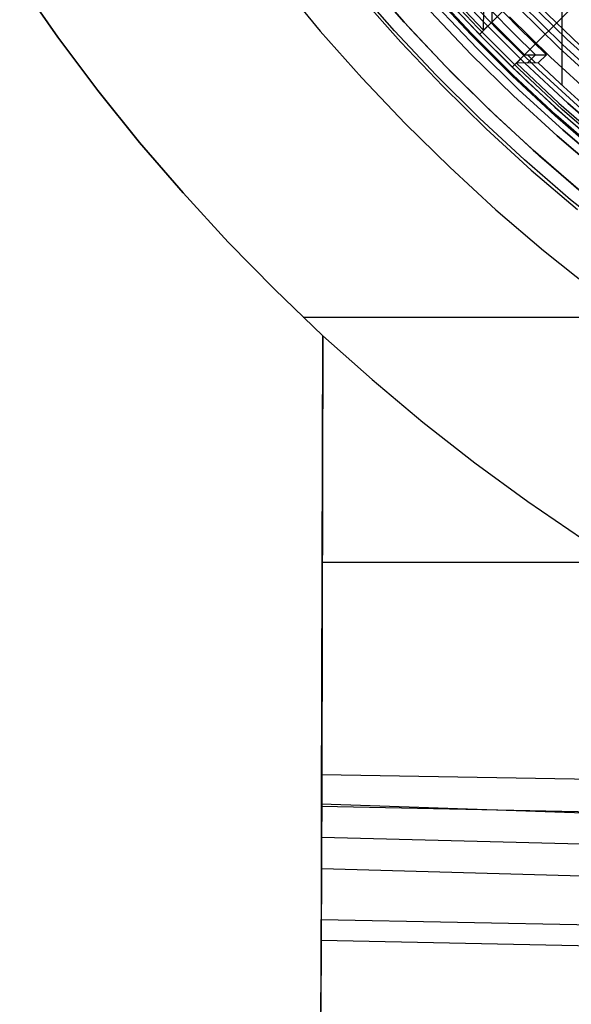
# Model space of a CAD drawing. Header units: millimetres. Extents: x 8929 to 10091, y -2708 to -1691.
# Tile 5 of 196: x 9438 to 9462, y -2151 to -2108. Entities that reach past the tile are written whole.
import ezdxf

# ---------------------------------------------------------------- set-up
doc = ezdxf.new("R2010")
doc.units = ezdxf.units.MM
for name, color, linetype in [('1', 7, 'Continuous'), ('COLOR EXT', 7, 'Continuous'), ('luz', 7, 'Continuous')]:
    doc.layers.add(name, color=color, linetype=linetype)

msp = doc.modelspace()

# ---------------------------------------------------------------- linework, layer by layer
at = {"layer": '1', "color": 7, "true_color": 0xffffff}
for p, q in [((9437.892, -2106.794, 59.909), (9439.535, -2109.143, 59.909)), ((9437.892, -2106.794, 65.998), (9439.535, -2109.143, 65.998)), ((9439.535, -2109.143, 62.954), (9437.892, -2106.794, 62.954)), ((9449.097, -2106.807, 69.704), (9450.814, -2108.885, 69.704)), ((9454.005, -2108.873, 65.998), (9452.275, -2106.897, 65.998)), ((9454.416, -2108.5, 46.606), (9452.699, -2106.539, 46.606)), ((9452.699, -2106.539, 34.804), (9454.416, -2108.5, 34.804)), ((9454.416, -2108.5, 40.705), (9452.699, -2106.539, 40.705)), ((9452.547, -2107.402, 71.704), (9454.282, -2109.361, 71.704)), ((9456.2, -2110.401, 46.606), (9454.416, -2108.5, 46.606)), ((9454.416, -2108.5, 34.804), (9456.2, -2110.401, 34.804)), ((9456.2, -2110.401, 40.705), (9454.416, -2108.5, 40.705)), ((9450.814, -2108.885, 69.704), (9452.601, -2110.902, 69.704)), ((9455.802, -2110.788, 65.998), (9454.005, -2108.873, 65.998)), ((9439.535, -2109.143, 59.909), (9441.254, -2111.436, 59.909)), ((9439.535, -2109.143, 65.998), (9441.254, -2111.436, 65.998)), ((9441.254, -2111.436, 62.954), (9439.535, -2109.143, 62.954)), ((9454.282, -2109.361, 71.704), (9456.084, -2111.259, 71.704)), ((9458.05, -2112.238, 46.606), (9456.2, -2110.401, 46.606)), ((9456.2, -2110.401, 34.804), (9458.05, -2112.238, 34.804)), ((9458.05, -2112.238, 40.705), (9456.2, -2110.401, 40.705)), ((9452.601, -2110.902, 69.704), (9454.457, -2112.857, 69.704)), ((9457.665, -2112.638, 65.998), (9455.802, -2110.788, 65.998)), ((9441.254, -2111.436, 59.909), (9443.048, -2113.672, 59.909)), ((9441.254, -2111.436, 65.998), (9443.048, -2113.672, 65.998)), ((9443.048, -2113.672, 62.954), (9441.254, -2111.436, 62.954)), ((9456.084, -2111.259, 71.704), (9457.95, -2113.093, 71.704)), ((9459.962, -2114.009, 46.606), (9458.05, -2112.238, 46.606)), ((9458.05, -2112.238, 34.804), (9459.962, -2114.009, 34.804)), ((9459.962, -2114.009, 40.705), (9458.05, -2112.238, 40.705)), ((9442.142, -2112.562, 65.998), (9442.142, -2112.562, 59.909)), ((9459.591, -2114.423, 65.998), (9457.665, -2112.638, 65.998)), ((9454.457, -2112.857, 69.704), (9456.38, -2114.747, 69.704)), ((9457.95, -2113.093, 71.704), (9459.879, -2114.862, 71.704)), ((9443.048, -2113.672, 59.909), (9444.915, -2115.847, 59.909)), ((9443.048, -2113.672, 65.998), (9444.915, -2115.847, 65.998)), ((9444.915, -2115.847, 62.954), (9443.048, -2113.672, 62.954)), ((9461.934, -2115.714, 46.606), (9459.962, -2114.009, 46.606)), ((9459.962, -2114.009, 34.804), (9461.934, -2115.714, 34.804)), ((9461.934, -2115.714, 40.705), (9459.962, -2114.009, 40.705)), ((9461.578, -2116.14, 65.998), (9459.591, -2114.423, 65.998)), ((9456.38, -2114.747, 69.704), (9458.366, -2116.569, 69.704)), ((9459.879, -2114.862, 71.704), (9461.867, -2116.563, 71.704)), ((9444.915, -2115.847, 59.909), (9446.853, -2117.96, 59.909)), ((9444.915, -2115.847, 65.998), (9446.853, -2117.96, 65.998)), ((9446.853, -2117.96, 62.954), (9444.915, -2115.847, 62.954)), ((9463.624, -2117.787, 65.998), (9461.578, -2116.14, 65.998)), ((9458.366, -2116.569, 69.704), (9460.415, -2118.321, 69.704)), ((9446.853, -2117.96, 59.909), (9448.859, -2120.007, 59.909)), ((9446.853, -2117.96, 65.998), (9448.859, -2120.007, 65.998)), ((9448.859, -2120.007, 62.954), (9446.853, -2117.96, 62.954)), ((9460.415, -2118.321, 69.704), (9462.522, -2120.002, 69.704)), ((9448.859, -2120.007, 59.909), (9450.931, -2121.988, 59.909)), ((9448.859, -2120.007, 65.998), (9450.931, -2121.988, 65.998)), ((9450.931, -2121.988, 62.954), (9448.859, -2120.007, 62.954)), ((9450.076, -2121.186, 65.998), (9468.367, -2121.186, 65.998)), ((9450.871, -2142.126, 65.998), (9450.931, -2121.988, 65.998)), ((9450.931, -2121.988, 59.909), (9450.874, -2140.874, 59.909)), ((9450.931, -2121.988, 65.998), (9450.931, -2121.988, 59.909)), ((9450.931, -2121.988, 59.909), (9453.045, -2123.879, 59.909)), ((9453.045, -2123.879, 59.909), (9455.22, -2125.701, 59.909)), ((9455.22, -2125.701, 59.909), (9457.453, -2127.45, 59.909)), ((9457.453, -2127.45, 59.909), (9459.741, -2129.126, 59.909)), ((9459.741, -2129.126, 59.909), (9462.083, -2130.726, 59.909)), ((9450.901, -2131.733, 59.909), (9463.645, -2131.733, 59.909)), ((9450.874, -2140.874, 59.909), (9450.863, -2144.899, 59.673)), ((9485.139, -2141.478, 59.909), (9450.874, -2140.874, 59.909)), ((9450.861, -2145.442, 65.744), (9450.871, -2142.126, 65.998)), ((9450.87, -2142.218, 59.87), (9491.834, -2143.091, 59.883)), ((9450.871, -2142.126, 65.998), (9568.153, -2146.187, 65.998)), ((9450.867, -2143.561, 59.791), (9568.15, -2146.494, 59.902)), ((9450.863, -2144.899, 59.673), (9450.854, -2147.984, 59.335)), ((9450.863, -2144.899, 59.673), (9568.133, -2148.269, 59.894)), ((9450.852, -2148.747, 65.376), (9450.861, -2145.442, 65.744)), ((9450.856, -2147.097, 65.574), (9568.122, -2149.462, 65.953)), ((9450.854, -2147.984, 59.335), (9450.845, -2151.056, 58.896)), ((9450.854, -2147.985, 59.335), (9568.113, -2150.437, 59.879)), ((9450.842, -2152.038, 64.896), (9450.852, -2148.747, 65.376))]:
    msp.add_line(p, q, dxfattribs=at)
at = {"layer": 'COLOR EXT', "color": 30, "true_color": 0xff8d00}
for p, q in [((9457.655, -2109.028, 21.604), (9484.535, -2082.148, 21.604)), ((9484.535, -2082.148, 25.604), (9457.655, -2109.028, 25.604)), ((9457.655, -2109.028, 23.604), (9484.535, -2082.148, 23.604)), ((9459.069, -2110.442, 25.604), (9485.949, -2083.562, 25.604)), ((9485.949, -2083.562, 21.604), (9459.069, -2110.442, 21.604)), ((9485.949, -2083.562, 23.604), (9459.069, -2110.442, 23.604)), ((9461.214, -2111.223, 15.504), (9461.214, -2102.42, 15.504)), ((9454.705, -2108.817, 34.804), (9452.988, -2106.879, 34.804)), ((9452.988, -2106.879, -30.696), (9454.705, -2108.817, -30.696)), ((9454.705, -2108.817, 2.054), (9452.988, -2106.879, 2.054)), ((9455.932, -2107.195, 21.604), (9457.655, -2109.028, 21.604)), ((9456.115, -2107.025, -28.696), (9457.832, -2108.851, -28.696)), ((9457.914, -2109.292, 34.804), (9456.178, -2107.465, 34.804)), ((9457.914, -2109.292, 28.204), (9456.178, -2107.465, 28.204)), ((9458.194, -2107.561, 15.504), (9458.185, -2108.497, -28.696)), ((9459.351, -2108.746, 15.504), (9458.194, -2107.561, 15.504)), ((9457.307, -2109.888, -28.696), (9455.552, -2108.039, -28.696)), ((9455.552, -2108.039, -30.696), (9457.307, -2109.888, -30.696)), ((9457.307, -2109.888, -29.696), (9455.552, -2108.039, -29.696)), ((9457.832, -2108.851, -28.696), (9457.84, -2107.915, 15.504)), ((9459.119, -2108.977, -6.596), (9458.189, -2108.03, -6.596)), ((9457.832, -2108.851, -28.696), (9458.185, -2108.497, -28.696)), ((9458.185, -2108.497, -28.696), (9459.6, -2109.911, -28.696)), ((9456.487, -2110.694, 34.804), (9454.705, -2108.817, 34.804)), ((9454.705, -2108.817, -30.696), (9456.487, -2110.694, -30.696)), ((9456.487, -2110.694, 2.054), (9454.705, -2108.817, 2.054)), ((9460.067, -2109.908, -6.596), (9459.119, -2108.977, -6.596)), ((9460.536, -2109.903, 15.504), (9459.351, -2108.746, 15.504)), ((9457.655, -2109.028, 25.604), (9459.069, -2110.442, 25.604)), ((9457.655, -2109.028, 21.604), (9457.655, -2109.028, 25.604)), ((9459.711, -2111.059, 34.804), (9457.914, -2109.292, 34.804)), ((9459.711, -2111.059, 28.204), (9457.914, -2109.292, 28.204)), ((9459.126, -2111.675, -28.696), (9457.307, -2109.888, -28.696)), ((9457.307, -2109.888, -30.696), (9459.126, -2111.675, -30.696)), ((9459.126, -2111.675, -29.696), (9457.307, -2109.888, -29.696)), ((9459.6, -2109.911, -28.696), (9459.246, -2110.265, -28.696)), ((9460.182, -2110.256, 15.504), (9459.246, -2110.265, -28.696)), ((9459.246, -2110.265, -28.696), (9461.072, -2111.981, -28.696)), ((9459.6, -2109.911, -28.696), (9460.536, -2109.903, 15.504)), ((9459.713, -2110.261, -6.596), (9460.067, -2109.908, -6.596)), ((9459.717, -2109.911, -23.117), (9460.065, -2110.258, 9.974)), ((9460.182, -2110.256, 15.504), (9460.536, -2109.903, 15.504)), ((9461.116, -2111.132, 15.504), (9460.182, -2110.256, 15.504)), ((9458.334, -2112.509, 34.804), (9456.487, -2110.694, 34.804)), ((9456.487, -2110.694, -30.696), (9458.334, -2112.509, -30.696)), ((9458.334, -2112.509, 2.054), (9456.487, -2110.694, 2.054)), ((9459.069, -2110.442, 21.604), (9460.902, -2112.164, 21.604)), ((9459.069, -2110.442, 25.604), (9459.069, -2110.442, 21.604)), ((9461.568, -2112.762, 34.804), (9459.711, -2111.059, 34.804)), ((9461.568, -2112.762, 28.204), (9459.711, -2111.059, 28.204)), ((9462.065, -2111.992, 15.504), (9461.116, -2111.132, 15.504)), ((9461.004, -2113.398, -28.696), (9459.126, -2111.675, -28.696)), ((9459.126, -2111.675, -30.696), (9461.004, -2113.398, -30.696)), ((9461.004, -2113.398, -29.696), (9459.126, -2111.675, -29.696)), ((9461.072, -2111.981, -28.696), (9462.956, -2113.634, -28.696)), ((9460.902, -2112.164, 21.604), (9462.793, -2113.823, 21.604)), ((9460.242, -2114.259, 34.804), (9458.334, -2112.509, 34.804)), ((9458.334, -2112.509, -30.696), (9460.242, -2114.259, -30.696)), ((9460.242, -2114.259, 2.054), (9458.334, -2112.509, 2.054)), ((9463.483, -2114.4, 34.804), (9461.568, -2112.762, 34.804)), ((9463.483, -2114.4, 28.204), (9461.568, -2112.762, 28.204)), ((9462.942, -2115.056, -28.696), (9461.004, -2113.398, -28.696)), ((9461.004, -2113.398, -30.696), (9462.942, -2115.056, -30.696)), ((9462.942, -2115.056, -29.696), (9461.004, -2113.398, -29.696)), ((9462.209, -2115.942, 34.804), (9460.242, -2114.259, 34.804)), ((9460.242, -2114.259, -30.696), (9462.209, -2115.942, -30.696)), ((9462.209, -2115.942, 2.054), (9460.242, -2114.259, 2.054))]:
    msp.add_line(p, q, dxfattribs=at)
at = {"layer": 'luz', "color": 7, "true_color": 0xffffff}
for p, q in [((9457.568, -2108.734, -23.659), (9455.836, -2106.877, -23.671)), ((9457.568, -2108.734, -24.245), (9455.836, -2106.877, -24.257)), ((9457.568, -2108.734, -25.659), (9455.836, -2106.877, -25.671)), ((9457.568, -2108.734, -26.245), (9455.836, -2106.877, -26.257)), ((9456.082, -2106.615, -23.44), (9457.801, -2108.46, -23.44)), ((9456.106, -2106.641, -23.464), (9457.826, -2108.486, -23.452)), ((9457.826, -2108.486, -24.452), (9456.106, -2106.641, -24.464)), ((9456.106, -2106.641, -23.196), (9457.826, -2108.486, -23.196)), ((9456.106, -2106.641, -25.464), (9457.826, -2108.486, -25.452)), ((9457.826, -2108.486, -26.452), (9456.106, -2106.641, -26.464)), ((9457.826, -2108.486, -28.896), (9456.106, -2106.641, -28.896)), ((9456.106, -2106.641, -24.946), (9457.826, -2108.486, -24.946)), ((9456.106, -2106.641, -27.552), (9457.826, -2108.486, -27.552)), ((9457.286, -2109.03, -23.952), (9455.568, -2107.188, -23.963)), ((9457.286, -2109.03, -25.952), (9455.568, -2107.188, -25.963)), ((9457.316, -2108.988, -23.865), (9455.586, -2107.135, -23.877)), ((9457.316, -2108.988, -24.038), (9455.586, -2107.135, -24.05)), ((9457.316, -2108.988, -25.865), (9455.586, -2107.135, -25.877)), ((9457.316, -2108.988, -26.038), (9455.586, -2107.135, -26.05)), ((9456.694, -2106.991, -30.696), (9458.413, -2108.801, -30.696)), ((9461.432, -2109.246, -26.457), (9459.697, -2107.54, -26.457)), ((9457.557, -2109.643, -30.696), (9455.81, -2107.803, -30.696)), ((9457.557, -2109.643, -28.896), (9455.81, -2107.803, -28.896)), ((9455.81, -2107.803, -29.796), (9457.557, -2109.643, -29.796)), ((9461.088, -2109.608, -25.957), (9459.34, -2107.89, -25.957)), ((9461.088, -2109.608, -23.196), (9459.34, -2107.89, -23.196)), ((9459.34, -2107.89, -24.577), (9461.088, -2109.608, -24.577)), ((9459.483, -2107.75, -30.696), (9461.226, -2109.463, -30.696)), ((9460.256, -2107.841, -26.421), (9461.983, -2109.509, -26.421)), ((9457.801, -2108.46, -23.44), (9459.583, -2110.244, -23.44)), ((9457.826, -2108.486, -23.452), (9459.611, -2110.27, -23.44)), ((9459.611, -2110.27, -24.44), (9457.826, -2108.486, -24.452)), ((9457.826, -2108.486, -23.196), (9459.611, -2110.27, -23.196)), ((9457.826, -2108.486, -25.452), (9459.611, -2110.27, -25.44)), ((9459.611, -2110.27, -26.44), (9457.826, -2108.486, -26.452)), ((9459.611, -2110.27, -28.896), (9457.826, -2108.486, -28.896)), ((9457.826, -2108.486, -24.946), (9459.611, -2110.27, -24.946)), ((9457.826, -2108.486, -27.552), (9459.611, -2110.27, -27.552)), ((9460.709, -2110.007, -31.218), (9458.948, -2108.276, -31.218)), ((9459.109, -2110.781, -23.853), (9457.316, -2108.988, -23.865)), ((9459.109, -2110.781, -24.027), (9457.316, -2108.988, -24.038)), ((9459.109, -2110.781, -25.853), (9457.316, -2108.988, -25.865)), ((9459.109, -2110.781, -26.027), (9457.316, -2108.988, -26.038)), ((9459.363, -2110.529, -23.647), (9457.568, -2108.734, -23.659)), ((9459.363, -2110.529, -24.233), (9457.568, -2108.734, -24.245)), ((9459.363, -2110.529, -25.647), (9457.568, -2108.734, -25.659)), ((9459.363, -2110.529, -26.233), (9457.568, -2108.734, -26.245)), ((9458.413, -2108.801, -30.696), (9460.193, -2110.551, -30.696)), ((9459.067, -2110.81, -23.94), (9457.286, -2109.03, -23.952)), ((9459.067, -2110.81, -25.94), (9457.286, -2109.03, -25.952)), ((9463.226, -2110.891, -26.457), (9461.432, -2109.246, -26.457)), ((9459.367, -2111.421, -30.696), (9457.557, -2109.643, -30.696)), ((9459.367, -2111.421, -28.896), (9457.557, -2109.643, -28.896)), ((9457.557, -2109.643, -29.796), (9459.367, -2111.421, -29.796)), ((9462.894, -2111.265, -25.957), (9461.088, -2109.608, -25.957)), ((9462.894, -2111.265, -23.196), (9461.088, -2109.608, -23.196)), ((9461.088, -2109.608, -24.577), (9462.894, -2111.265, -24.577)), ((9461.226, -2109.463, -30.696), (9463.027, -2111.115, -30.696)), ((9459.611, -2110.27, -23.44), (9461.456, -2111.991, -23.428)), ((9461.456, -2111.991, -24.428), (9459.611, -2110.27, -24.44)), ((9459.611, -2110.27, -23.196), (9461.456, -2111.991, -23.196)), ((9459.611, -2110.27, -25.44), (9461.456, -2111.991, -25.428)), ((9461.456, -2111.991, -26.428), (9459.611, -2110.27, -26.44)), ((9461.456, -2111.991, -28.896), (9459.611, -2110.27, -28.896)), ((9459.611, -2110.27, -24.946), (9461.456, -2111.991, -24.946)), ((9459.611, -2110.27, -27.552), (9461.456, -2111.991, -27.552)), ((9462.53, -2111.677, -31.218), (9460.709, -2110.007, -31.218)), ((9461.22, -2112.26, -23.635), (9459.363, -2110.529, -23.647)), ((9461.22, -2112.26, -24.221), (9459.363, -2110.529, -24.233)), ((9461.22, -2112.26, -25.635), (9459.363, -2110.529, -25.647)), ((9461.22, -2112.26, -26.221), (9459.363, -2110.529, -26.233)), ((9460.193, -2110.551, -30.696), (9462.032, -2112.238, -30.696)), ((9460.908, -2112.529, -23.928), (9459.067, -2110.81, -23.94)), ((9460.908, -2112.529, -25.928), (9459.067, -2110.81, -25.94)), ((9460.962, -2112.51, -23.842), (9459.109, -2110.781, -23.853)), ((9460.962, -2112.51, -24.015), (9459.109, -2110.781, -24.027)), ((9460.962, -2112.51, -25.842), (9459.109, -2110.781, -25.853)), ((9460.962, -2112.51, -26.015), (9459.109, -2110.781, -26.027)), ((9461.236, -2113.136, -30.696), (9459.367, -2111.421, -30.696)), ((9461.236, -2113.136, -28.896), (9459.367, -2111.421, -28.896)), ((9459.367, -2111.421, -29.796), (9461.236, -2113.136, -29.796)), ((9463.135, -2113.926, -23.623), (9461.22, -2112.26, -23.635)), ((9463.135, -2113.926, -24.209), (9461.22, -2112.26, -24.221)), ((9463.135, -2113.926, -25.623), (9461.22, -2112.26, -25.635)), ((9463.135, -2113.926, -26.209), (9461.22, -2112.26, -26.221)), ((9461.456, -2111.991, -23.428), (9463.359, -2113.647, -23.416)), ((9463.359, -2113.647, -24.416), (9461.456, -2111.991, -24.428)), ((9461.456, -2111.991, -23.196), (9463.359, -2113.647, -23.196)), ((9461.456, -2111.991, -25.428), (9463.359, -2113.647, -25.416)), ((9463.359, -2113.647, -26.416), (9461.456, -2111.991, -26.428)), ((9463.359, -2113.647, -28.896), (9461.456, -2111.991, -28.896)), ((9461.456, -2111.991, -24.946), (9463.359, -2113.647, -24.946)), ((9461.456, -2111.991, -27.552), (9463.359, -2113.647, -27.552)), ((9462.808, -2114.184, -23.917), (9460.908, -2112.529, -23.928)), ((9462.808, -2114.184, -25.917), (9460.908, -2112.529, -25.928)), ((9462.875, -2114.175, -23.83), (9460.962, -2112.51, -23.842)), ((9462.875, -2114.175, -24.003), (9460.962, -2112.51, -24.015)), ((9462.875, -2114.175, -25.83), (9460.962, -2112.51, -25.842)), ((9462.875, -2114.175, -26.003), (9460.962, -2112.51, -26.015)), ((9463.164, -2114.786, -30.696), (9461.236, -2113.136, -30.696)), ((9463.164, -2114.786, -28.896), (9461.236, -2113.136, -28.896)), ((9461.236, -2113.136, -29.796), (9463.164, -2114.786, -29.796))]:
    msp.add_line(p, q, dxfattribs=at)

doc.saveas('drawing.dxf')
